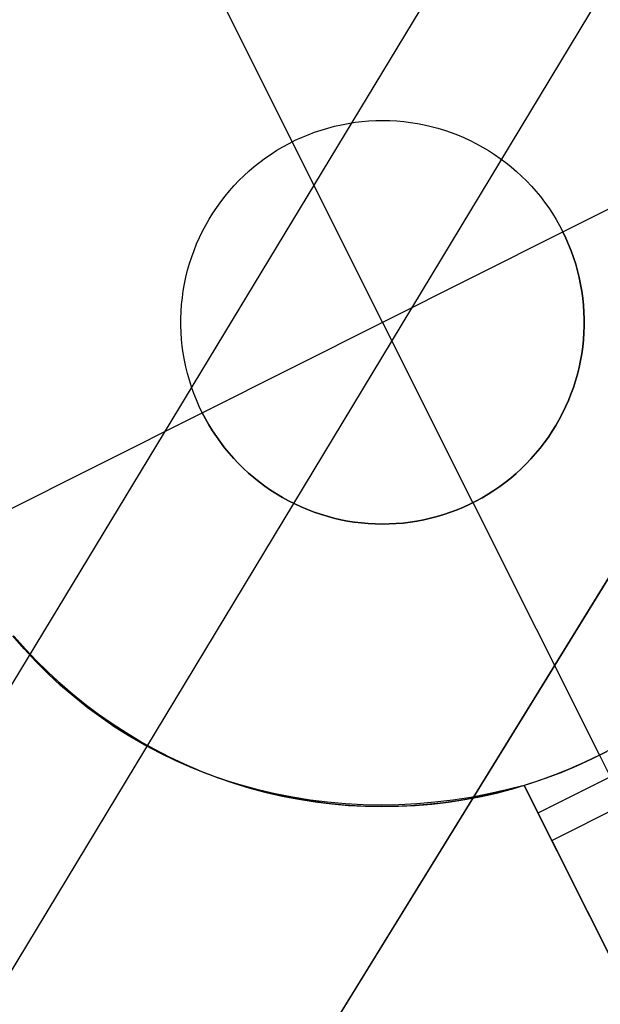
# Model space of a CAD drawing. Header units: millimetres. Extents: x 10871 to 12032, y -2698 to -1680.
# Tile 115 of 183: x 11384.52 to 11388.12, y -1983.95 to -1977.86. Entities that reach past the tile are written whole.
import ezdxf

# ---------------------------------------------------------------- set-up
doc = ezdxf.new("R2010")
doc.units = ezdxf.units.MM
doc.layers.add('1', color=7, linetype='Continuous')
doc.layers.add('color', color=7, linetype='Continuous')

msp = doc.modelspace()

# ---------------------------------------------------------------- linework, layer by layer
at = {"layer": '1', "color": 7, "true_color": 0xffffff}
for p, q in [((11403.1202, -1951.1714, 59.3348), (11342.3671, -2051.4946, 59.8789)), ((11403.8882, -1951.6177, 65.5738), (11343.2072, -2051.9903, 65.9534)), ((11405.7879, -1952.7218, 59.6725), (11344.2342, -2052.5963, 59.8936)), ((11344.2342, -2052.5963, 59.8936), (11405.7879, -1952.7218, 59.6725))]:
    msp.add_line(p, q, dxfattribs=at)
at = {"layer": 'color', "color": 254, "true_color": 0xcad1ee}
for p, q in [((11385.4229, -1977.0473, -15.9965), (11386.207, -1978.6118, -15.9965)), ((11387.8845, -1979.1692, -15.9965), (11389.4491, -1978.3852, -15.9965)), ((11386.5118, -1978.5056, -9.9965), (11386.5542, -1978.4976, -9.9965)), ((11386.5118, -1978.5056, -15.9965), (11386.5542, -1978.4976, -15.9965)), ((11386.5118, -1978.5056, -12.9965), (11386.5542, -1978.4976, -12.9965)), ((11386.5542, -1978.4976, -9.9965), (11386.5968, -1978.4909, -9.9965)), ((11386.5542, -1978.4976, -15.9965), (11386.5968, -1978.4909, -15.9965)), ((11386.5542, -1978.4976, -12.9965), (11386.5968, -1978.4909, -12.9965)), ((11386.5968, -1978.4909, -9.9965), (11386.6396, -1978.4858, -9.9965)), ((11386.5968, -1978.4909, -15.9965), (11386.6396, -1978.4858, -15.9965)), ((11386.5968, -1978.4909, -12.9965), (11386.6396, -1978.4858, -12.9965)), ((11386.6396, -1978.4858, -9.9965), (11386.6826, -1978.4821, -9.9965)), ((11386.6396, -1978.4858, -15.9965), (11386.6826, -1978.4821, -15.9965)), ((11386.6396, -1978.4858, -12.9965), (11386.6826, -1978.4821, -12.9965)), ((11386.6826, -1978.4821, -9.9965), (11386.7257, -1978.48, -9.9965)), ((11386.6826, -1978.4821, -15.9965), (11386.7257, -1978.48, -15.9965)), ((11386.6826, -1978.4821, -12.9965), (11386.7257, -1978.48, -12.9965)), ((11386.7257, -1978.48, -9.9965), (11386.7689, -1978.4793, -9.9965)), ((11386.7257, -1978.48, -15.9965), (11386.7689, -1978.4793, -15.9965)), ((11386.7257, -1978.48, -12.9965), (11386.7689, -1978.4793, -12.9965)), ((11386.7689, -1978.4793, -9.9965), (11386.812, -1978.4801, -9.9965)), ((11386.7689, -1978.4793, -15.9965), (11386.812, -1978.4801, -15.9965)), ((11386.7689, -1978.4793, -12.9965), (11386.812, -1978.4801, -12.9965)), ((11386.812, -1978.4801, -9.9965), (11386.8551, -1978.4824, -9.9965)), ((11386.812, -1978.4801, -15.9965), (11386.8551, -1978.4824, -15.9965)), ((11386.812, -1978.4801, -12.9965), (11386.8551, -1978.4824, -12.9965)), ((11386.8551, -1978.4824, -9.9965), (11386.8981, -1978.4862, -9.9965)), ((11386.8551, -1978.4824, -15.9965), (11386.8981, -1978.4862, -15.9965)), ((11386.8551, -1978.4824, -12.9965), (11386.8981, -1978.4862, -12.9965)), ((11386.8981, -1978.4862, -9.9965), (11386.9409, -1978.4915, -9.9965)), ((11386.8981, -1978.4862, -15.9965), (11386.9409, -1978.4915, -15.9965)), ((11386.8981, -1978.4862, -12.9965), (11386.9409, -1978.4915, -12.9965)), ((11386.9409, -1978.4915, -9.9965), (11386.9836, -1978.4982, -9.9965)), ((11386.9409, -1978.4915, -15.9965), (11386.9836, -1978.4982, -15.9965)), ((11386.9409, -1978.4915, -12.9965), (11386.9836, -1978.4982, -12.9965)), ((11386.9836, -1978.4982, -9.9965), (11387.0259, -1978.5064, -9.9965)), ((11386.9836, -1978.4982, -15.9965), (11387.0259, -1978.5064, -15.9965)), ((11386.9836, -1978.4982, -12.9965), (11387.0259, -1978.5064, -12.9965)), ((11386.3054, -1978.5677, -9.9965), (11386.3458, -1978.5524, -9.9965)), ((11386.3054, -1978.5677, -15.9965), (11386.3458, -1978.5524, -15.9965)), ((11386.3054, -1978.5677, -12.9965), (11386.3458, -1978.5524, -12.9965)), ((11386.3458, -1978.5524, -9.9965), (11386.3866, -1978.5386, -9.9965)), ((11386.3458, -1978.5524, -15.9965), (11386.3866, -1978.5386, -15.9965)), ((11386.3458, -1978.5524, -12.9965), (11386.3866, -1978.5386, -12.9965)), ((11386.3866, -1978.5386, -9.9965), (11386.428, -1978.5262, -9.9965)), ((11386.3866, -1978.5386, -15.9965), (11386.428, -1978.5262, -15.9965)), ((11386.3866, -1978.5386, -12.9965), (11386.428, -1978.5262, -12.9965)), ((11386.428, -1978.5262, -9.9965), (11386.4697, -1978.5152, -9.9965)), ((11386.428, -1978.5262, -15.9965), (11386.4697, -1978.5152, -15.9965)), ((11386.428, -1978.5262, -12.9965), (11386.4697, -1978.5152, -12.9965)), ((11386.4697, -1978.5152, -9.9965), (11386.5118, -1978.5056, -9.9965)), ((11386.4697, -1978.5152, -15.9965), (11386.5118, -1978.5056, -15.9965)), ((11386.4697, -1978.5152, -12.9965), (11386.5118, -1978.5056, -12.9965)), ((11387.0259, -1978.5064, -9.9965), (11387.068, -1978.5161, -9.9965)), ((11387.0259, -1978.5064, -15.9965), (11387.068, -1978.5161, -15.9965)), ((11387.0259, -1978.5064, -12.9965), (11387.068, -1978.5161, -12.9965)), ((11387.068, -1978.5161, -9.9965), (11387.1097, -1978.5272, -9.9965)), ((11387.068, -1978.5161, -15.9965), (11387.1097, -1978.5272, -15.9965)), ((11387.068, -1978.5161, -12.9965), (11387.1097, -1978.5272, -12.9965)), ((11387.1097, -1978.5272, -9.9965), (11387.151, -1978.5397, -9.9965)), ((11387.1097, -1978.5272, -15.9965), (11387.151, -1978.5397, -15.9965)), ((11387.1097, -1978.5272, -12.9965), (11387.151, -1978.5397, -12.9965)), ((11387.151, -1978.5397, -9.9965), (11387.1918, -1978.5537, -9.9965)), ((11387.151, -1978.5397, -15.9965), (11387.1918, -1978.5537, -15.9965)), ((11387.151, -1978.5397, -12.9965), (11387.1918, -1978.5537, -12.9965)), ((11387.1918, -1978.5537, -9.9965), (11387.2321, -1978.569, -9.9965)), ((11387.1918, -1978.5537, -15.9965), (11387.2321, -1978.569, -15.9965)), ((11387.1918, -1978.5537, -12.9965), (11387.2321, -1978.569, -12.9965)), ((11386.1499, -1978.6423, -9.9965), (11386.1878, -1978.6216, -9.9965)), ((11386.1499, -1978.6423, -15.9965), (11386.1878, -1978.6216, -15.9965)), ((11386.1499, -1978.6423, -12.9965), (11386.1878, -1978.6216, -12.9965)), ((11386.1878, -1978.6216, -9.9965), (11386.2263, -1978.6023, -9.9965)), ((11386.1878, -1978.6216, -15.9965), (11386.2263, -1978.6023, -15.9965)), ((11386.1878, -1978.6216, -12.9965), (11386.2263, -1978.6023, -12.9965)), ((11386.207, -1978.6118, -9.9965), (11386.207, -1978.6118, -15.9965)), ((11387.3271, -1980.8468, -9.9965), (11386.207, -1978.6118, -9.9965)), ((11386.2263, -1978.6023, -9.9965), (11386.2656, -1978.5843, -9.9965)), ((11386.2263, -1978.6023, -15.9965), (11386.2656, -1978.5843, -15.9965)), ((11386.2263, -1978.6023, -12.9965), (11386.2656, -1978.5843, -12.9965)), ((11386.2656, -1978.5843, -9.9965), (11386.3054, -1978.5677, -9.9965)), ((11386.2656, -1978.5843, -15.9965), (11386.3054, -1978.5677, -15.9965)), ((11386.2656, -1978.5843, -12.9965), (11386.3054, -1978.5677, -12.9965)), ((11387.2321, -1978.569, -9.9965), (11387.2719, -1978.5858, -9.9965)), ((11387.2321, -1978.569, -15.9965), (11387.2719, -1978.5858, -15.9965)), ((11387.2321, -1978.569, -12.9965), (11387.2719, -1978.5858, -12.9965)), ((11387.2719, -1978.5858, -9.9965), (11387.3111, -1978.6039, -9.9965)), ((11387.2719, -1978.5858, -15.9965), (11387.3111, -1978.6039, -15.9965)), ((11387.2719, -1978.5858, -12.9965), (11387.3111, -1978.6039, -12.9965)), ((11387.3111, -1978.6039, -9.9965), (11387.3496, -1978.6233, -9.9965)), ((11387.3111, -1978.6039, -15.9965), (11387.3496, -1978.6233, -15.9965)), ((11387.3111, -1978.6039, -12.9965), (11387.3496, -1978.6233, -12.9965)), ((11387.3496, -1978.6233, -9.9965), (11387.3874, -1978.6441, -9.9965)), ((11387.3496, -1978.6233, -15.9965), (11387.3874, -1978.6441, -15.9965)), ((11387.3496, -1978.6233, -12.9965), (11387.3874, -1978.6441, -12.9965)), ((11386.0764, -1978.6874, -9.9965), (11386.1127, -1978.6642, -9.9965)), ((11386.0764, -1978.6874, -15.9965), (11386.1127, -1978.6642, -15.9965)), ((11386.0764, -1978.6874, -12.9965), (11386.1127, -1978.6642, -12.9965)), ((11386.1127, -1978.6642, -9.9965), (11386.1499, -1978.6423, -9.9965)), ((11386.1127, -1978.6642, -15.9965), (11386.1499, -1978.6423, -15.9965)), ((11386.1127, -1978.6642, -12.9965), (11386.1499, -1978.6423, -12.9965)), ((11387.3874, -1978.6441, -9.9965), (11387.4245, -1978.6662, -9.9965)), ((11387.3874, -1978.6441, -15.9965), (11387.4245, -1978.6662, -15.9965)), ((11387.3874, -1978.6441, -12.9965), (11387.4245, -1978.6662, -12.9965)), ((11387.4245, -1978.6662, -9.9965), (11387.4608, -1978.6895, -9.9965)), ((11387.4245, -1978.6662, -15.9965), (11387.4608, -1978.6895, -15.9965)), ((11387.4245, -1978.6662, -12.9965), (11387.4608, -1978.6895, -12.9965)), ((11385.9723, -1978.7644, -9.9965), (11386.0061, -1978.7376, -9.9965)), ((11385.9723, -1978.7644, -15.9965), (11386.0061, -1978.7376, -15.9965)), ((11385.9723, -1978.7644, -12.9965), (11386.0061, -1978.7376, -12.9965)), ((11386.0061, -1978.7376, -9.9965), (11386.0408, -1978.7119, -9.9965)), ((11386.0061, -1978.7376, -15.9965), (11386.0408, -1978.7119, -15.9965)), ((11386.0061, -1978.7376, -12.9965), (11386.0408, -1978.7119, -12.9965)), ((11386.0408, -1978.7119, -9.9965), (11386.0764, -1978.6874, -9.9965)), ((11386.0408, -1978.7119, -15.9965), (11386.0764, -1978.6874, -15.9965)), ((11386.0408, -1978.7119, -12.9965), (11386.0764, -1978.6874, -12.9965)), ((11387.4608, -1978.6895, -9.9965), (11387.4963, -1978.7141, -9.9965)), ((11387.4608, -1978.6895, -15.9965), (11387.4963, -1978.7141, -15.9965)), ((11387.4608, -1978.6895, -12.9965), (11387.4963, -1978.7141, -12.9965)), ((11387.4963, -1978.7141, -9.9965), (11387.5309, -1978.7398, -9.9965)), ((11387.4963, -1978.7141, -15.9965), (11387.5309, -1978.7398, -15.9965)), ((11387.4963, -1978.7141, -12.9965), (11387.5309, -1978.7398, -12.9965)), ((11387.5309, -1978.7398, -9.9965), (11387.5646, -1978.7668, -9.9965)), ((11387.5309, -1978.7398, -15.9965), (11387.5646, -1978.7668, -15.9965)), ((11387.5309, -1978.7398, -12.9965), (11387.5646, -1978.7668, -12.9965)), ((11385.9077, -1978.8216, -9.9965), (11385.9395, -1978.7924, -9.9965)), ((11385.9077, -1978.8216, -15.9965), (11385.9395, -1978.7924, -15.9965)), ((11385.9077, -1978.8216, -12.9965), (11385.9395, -1978.7924, -12.9965)), ((11385.9395, -1978.7924, -9.9965), (11385.9723, -1978.7644, -9.9965)), ((11385.9395, -1978.7924, -15.9965), (11385.9723, -1978.7644, -15.9965)), ((11385.9395, -1978.7924, -12.9965), (11385.9723, -1978.7644, -12.9965)), ((11387.5646, -1978.7668, -9.9965), (11387.5973, -1978.7949, -9.9965)), ((11387.5646, -1978.7668, -15.9965), (11387.5973, -1978.7949, -15.9965)), ((11387.5646, -1978.7668, -12.9965), (11387.5973, -1978.7949, -12.9965)), ((11387.5973, -1978.7949, -9.9965), (11387.6291, -1978.8241, -9.9965)), ((11387.5973, -1978.7949, -15.9965), (11387.6291, -1978.8241, -15.9965)), ((11387.5973, -1978.7949, -12.9965), (11387.6291, -1978.8241, -12.9965)), ((11385.8471, -1978.883, -9.9965), (11385.8769, -1978.8518, -9.9965)), ((11385.8471, -1978.883, -15.9965), (11385.8769, -1978.8518, -15.9965)), ((11385.8471, -1978.883, -12.9965), (11385.8769, -1978.8518, -12.9965)), ((11385.8769, -1978.8518, -9.9965), (11385.9077, -1978.8216, -9.9965)), ((11385.8769, -1978.8518, -15.9965), (11385.9077, -1978.8216, -15.9965)), ((11385.8769, -1978.8518, -12.9965), (11385.9077, -1978.8216, -12.9965)), ((11387.6291, -1978.8241, -9.9965), (11387.6598, -1978.8544, -9.9965)), ((11387.6291, -1978.8241, -15.9965), (11387.6598, -1978.8544, -15.9965)), ((11387.6291, -1978.8241, -12.9965), (11387.6598, -1978.8544, -12.9965)), ((11387.6598, -1978.8544, -9.9965), (11387.6895, -1978.8857, -9.9965)), ((11387.6598, -1978.8544, -15.9965), (11387.6895, -1978.8857, -15.9965)), ((11387.6598, -1978.8544, -12.9965), (11387.6895, -1978.8857, -12.9965)), ((11385.7909, -1978.9485, -9.9965), (11385.8184, -1978.9153, -9.9965)), ((11385.7909, -1978.9485, -15.9965), (11385.8184, -1978.9153, -15.9965)), ((11385.7909, -1978.9485, -12.9965), (11385.8184, -1978.9153, -12.9965)), ((11385.8184, -1978.9153, -9.9965), (11385.8471, -1978.883, -9.9965)), ((11385.8184, -1978.9153, -15.9965), (11385.8471, -1978.883, -15.9965)), ((11385.8184, -1978.9153, -12.9965), (11385.8471, -1978.883, -12.9965)), ((11387.6895, -1978.8857, -9.9965), (11387.718, -1978.9181, -9.9965)), ((11387.6895, -1978.8857, -15.9965), (11387.718, -1978.9181, -15.9965)), ((11387.6895, -1978.8857, -12.9965), (11387.718, -1978.9181, -12.9965)), ((11387.718, -1978.9181, -9.9965), (11387.7455, -1978.9514, -9.9965)), ((11387.718, -1978.9181, -15.9965), (11387.7455, -1978.9514, -15.9965)), ((11387.718, -1978.9181, -12.9965), (11387.7455, -1978.9514, -12.9965)), ((11385.7394, -1979.0177, -9.9965), (11385.7645, -1978.9826, -9.9965)), ((11385.7394, -1979.0177, -15.9965), (11385.7645, -1978.9826, -15.9965)), ((11385.7394, -1979.0177, -12.9965), (11385.7645, -1978.9826, -12.9965)), ((11385.7645, -1978.9826, -9.9965), (11385.7909, -1978.9485, -9.9965)), ((11385.7645, -1978.9826, -15.9965), (11385.7909, -1978.9485, -15.9965)), ((11385.7645, -1978.9826, -12.9965), (11385.7909, -1978.9485, -12.9965)), ((11387.7455, -1978.9514, -9.9965), (11387.7717, -1978.9856, -9.9965)), ((11387.7455, -1978.9514, -15.9965), (11387.7717, -1978.9856, -15.9965)), ((11387.7455, -1978.9514, -12.9965), (11387.7717, -1978.9856, -12.9965)), ((11387.7717, -1978.9856, -9.9965), (11387.7968, -1979.0207, -9.9965)), ((11387.7717, -1978.9856, -15.9965), (11387.7968, -1979.0207, -15.9965)), ((11387.7717, -1978.9856, -12.9965), (11387.7968, -1979.0207, -12.9965)), ((11385.7154, -1979.0536, -9.9965), (11385.7394, -1979.0177, -9.9965)), ((11385.7154, -1979.0536, -15.9965), (11385.7394, -1979.0177, -15.9965)), ((11385.7154, -1979.0536, -12.9965), (11385.7394, -1979.0177, -12.9965)), ((11387.7968, -1979.0207, -9.9965), (11387.8207, -1979.0567, -9.9965)), ((11387.7968, -1979.0207, -15.9965), (11387.8207, -1979.0567, -15.9965)), ((11387.7968, -1979.0207, -12.9965), (11387.8207, -1979.0567, -12.9965)), ((11385.6713, -1979.1277, -9.9965), (11385.6927, -1979.0903, -9.9965)), ((11385.6713, -1979.1277, -15.9965), (11385.6927, -1979.0903, -15.9965)), ((11385.6713, -1979.1277, -12.9965), (11385.6927, -1979.0903, -12.9965)), ((11385.6927, -1979.0903, -9.9965), (11385.7154, -1979.0536, -9.9965)), ((11385.6927, -1979.0903, -15.9965), (11385.7154, -1979.0536, -15.9965)), ((11385.6927, -1979.0903, -12.9965), (11385.7154, -1979.0536, -12.9965)), ((11387.8207, -1979.0567, -9.9965), (11387.8432, -1979.0935, -9.9965)), ((11387.8207, -1979.0567, -15.9965), (11387.8432, -1979.0935, -15.9965)), ((11387.8207, -1979.0567, -12.9965), (11387.8432, -1979.0935, -12.9965)), ((11387.8432, -1979.0935, -9.9965), (11387.8645, -1979.131, -9.9965)), ((11387.8432, -1979.0935, -15.9965), (11387.8645, -1979.131, -15.9965)), ((11387.8432, -1979.0935, -12.9965), (11387.8645, -1979.131, -12.9965)), ((11385.6324, -1979.2048, -9.9965), (11385.6512, -1979.1659, -9.9965)), ((11385.6324, -1979.2048, -15.9965), (11385.6512, -1979.1659, -15.9965)), ((11385.6324, -1979.2048, -12.9965), (11385.6512, -1979.1659, -12.9965)), ((11385.6495, -1980.2894, -9.9965), (11387.8845, -1979.1692, -9.9965)), ((11385.6512, -1979.1659, -9.9965), (11385.6713, -1979.1277, -9.9965)), ((11385.6512, -1979.1659, -15.9965), (11385.6713, -1979.1277, -15.9965)), ((11385.6512, -1979.1659, -12.9965), (11385.6713, -1979.1277, -12.9965)), ((11387.8645, -1979.131, -9.9965), (11387.8845, -1979.1692, -9.9965)), ((11387.8645, -1979.131, -15.9965), (11387.8845, -1979.1692, -15.9965)), ((11387.8645, -1979.131, -12.9965), (11387.8845, -1979.1692, -12.9965)), ((11387.8845, -1979.1692, -9.9965), (11387.9032, -1979.2081, -9.9965)), ((11387.8845, -1979.1692, -15.9965), (11387.8845, -1979.1692, -9.9965)), ((11387.9032, -1979.2081, -15.9965), (11387.8845, -1979.1692, -15.9965)), ((11387.8845, -1979.1692, -12.9965), (11387.9032, -1979.2081, -12.9965)), ((11385.615, -1979.2443, -9.9965), (11385.6324, -1979.2048, -9.9965)), ((11385.615, -1979.2443, -15.9965), (11385.6324, -1979.2048, -15.9965)), ((11385.615, -1979.2443, -12.9965), (11385.6324, -1979.2048, -12.9965)), ((11387.9032, -1979.2081, -9.9965), (11387.9205, -1979.2477, -9.9965)), ((11387.9205, -1979.2477, -15.9965), (11387.9032, -1979.2081, -15.9965)), ((11387.9032, -1979.2081, -12.9965), (11387.9205, -1979.2477, -12.9965)), ((11385.5843, -1979.3249, -9.9965), (11385.5989, -1979.2843, -9.9965)), ((11385.5843, -1979.3249, -15.9965), (11385.5989, -1979.2843, -15.9965)), ((11385.5843, -1979.3249, -12.9965), (11385.5989, -1979.2843, -12.9965)), ((11385.5989, -1979.2843, -9.9965), (11385.615, -1979.2443, -9.9965)), ((11385.5989, -1979.2843, -15.9965), (11385.615, -1979.2443, -15.9965)), ((11385.5989, -1979.2843, -12.9965), (11385.615, -1979.2443, -12.9965)), ((11387.9205, -1979.2477, -9.9965), (11387.9365, -1979.2878, -9.9965)), ((11387.9365, -1979.2878, -15.9965), (11387.9205, -1979.2477, -15.9965)), ((11387.9205, -1979.2477, -12.9965), (11387.9365, -1979.2878, -12.9965)), ((11387.9365, -1979.2878, -9.9965), (11387.951, -1979.3284, -9.9965)), ((11387.951, -1979.3284, -15.9965), (11387.9365, -1979.2878, -15.9965)), ((11387.9365, -1979.2878, -12.9965), (11387.951, -1979.3284, -12.9965)), ((11385.571, -1979.366, -9.9965), (11385.5843, -1979.3249, -9.9965)), ((11385.571, -1979.366, -15.9965), (11385.5843, -1979.3249, -15.9965)), ((11385.571, -1979.366, -12.9965), (11385.5843, -1979.3249, -12.9965)), ((11387.951, -1979.3284, -9.9965), (11387.9641, -1979.3695, -9.9965)), ((11387.9641, -1979.3695, -15.9965), (11387.951, -1979.3284, -15.9965)), ((11387.951, -1979.3284, -12.9965), (11387.9641, -1979.3695, -12.9965)), ((11385.5488, -1979.4493, -9.9965), (11385.5592, -1979.4075, -9.9965)), ((11385.5488, -1979.4493, -15.9965), (11385.5592, -1979.4075, -15.9965)), ((11385.5488, -1979.4493, -12.9965), (11385.5592, -1979.4075, -12.9965)), ((11385.5592, -1979.4075, -9.9965), (11385.571, -1979.366, -9.9965)), ((11385.5592, -1979.4075, -15.9965), (11385.571, -1979.366, -15.9965)), ((11385.5592, -1979.4075, -12.9965), (11385.571, -1979.366, -12.9965)), ((11387.9641, -1979.3695, -9.9965), (11387.9758, -1979.411, -9.9965)), ((11387.9758, -1979.411, -15.9965), (11387.9641, -1979.3695, -15.9965)), ((11387.9641, -1979.3695, -12.9965), (11387.9758, -1979.411, -12.9965)), ((11387.9758, -1979.411, -9.9965), (11387.9861, -1979.4529, -9.9965)), ((11387.9861, -1979.4529, -15.9965), (11387.9758, -1979.411, -15.9965)), ((11387.9758, -1979.411, -12.9965), (11387.9861, -1979.4529, -12.9965)), ((11385.5398, -1979.4916, -9.9965), (11385.5488, -1979.4493, -9.9965)), ((11385.5398, -1979.4916, -15.9965), (11385.5488, -1979.4493, -15.9965)), ((11385.5398, -1979.4916, -12.9965), (11385.5488, -1979.4493, -12.9965)), ((11387.9861, -1979.4529, -9.9965), (11387.9949, -1979.4952, -9.9965)), ((11387.9949, -1979.4952, -15.9965), (11387.9861, -1979.4529, -15.9965)), ((11387.9861, -1979.4529, -12.9965), (11387.9949, -1979.4952, -12.9965)), ((11385.5264, -1979.5768, -9.9965), (11385.5324, -1979.5341, -9.9965)), ((11385.5264, -1979.5768, -15.9965), (11385.5324, -1979.5341, -15.9965)), ((11385.5264, -1979.5768, -12.9965), (11385.5324, -1979.5341, -12.9965)), ((11385.5324, -1979.5341, -9.9965), (11385.5398, -1979.4916, -9.9965)), ((11385.5324, -1979.5341, -15.9965), (11385.5398, -1979.4916, -15.9965)), ((11385.5324, -1979.5341, -12.9965), (11385.5398, -1979.4916, -12.9965)), ((11387.9949, -1979.4952, -9.9965), (11388.0023, -1979.5377, -9.9965)), ((11388.0023, -1979.5377, -15.9965), (11387.9949, -1979.4952, -15.9965)), ((11387.9949, -1979.4952, -12.9965), (11388.0023, -1979.5377, -12.9965)), ((11388.0023, -1979.5377, -9.9965), (11388.0081, -1979.5805, -9.9965)), ((11388.0081, -1979.5805, -15.9965), (11388.0023, -1979.5377, -15.9965)), ((11388.0023, -1979.5377, -12.9965), (11388.0081, -1979.5805, -12.9965)), ((11385.5218, -1979.6197, -9.9965), (11385.5264, -1979.5768, -9.9965)), ((11385.5218, -1979.6197, -15.9965), (11385.5264, -1979.5768, -15.9965)), ((11385.5218, -1979.6197, -12.9965), (11385.5264, -1979.5768, -12.9965)), ((11388.0081, -1979.5805, -9.9965), (11388.0125, -1979.6234, -9.9965)), ((11388.0125, -1979.6234, -15.9965), (11388.0081, -1979.5805, -15.9965)), ((11388.0081, -1979.5805, -12.9965), (11388.0125, -1979.6234, -12.9965)), ((11385.5188, -1979.6627, -9.9965), (11385.5218, -1979.6197, -9.9965)), ((11385.5188, -1979.6627, -15.9965), (11385.5218, -1979.6197, -15.9965)), ((11385.5188, -1979.6627, -12.9965), (11385.5218, -1979.6197, -12.9965)), ((11388.0125, -1979.6234, -9.9965), (11388.0154, -1979.6664, -9.9965)), ((11388.0154, -1979.6664, -15.9965), (11388.0125, -1979.6234, -15.9965)), ((11388.0125, -1979.6234, -12.9965), (11388.0154, -1979.6664, -12.9965)), ((11385.5172, -1979.749, -9.9965), (11385.5173, -1979.7059, -9.9965)), ((11385.5172, -1979.749, -15.9965), (11385.5173, -1979.7059, -15.9965)), ((11385.5172, -1979.749, -12.9965), (11385.5173, -1979.7059, -12.9965)), ((11385.5173, -1979.7059, -9.9965), (11385.5188, -1979.6627, -9.9965)), ((11385.5173, -1979.7059, -15.9965), (11385.5188, -1979.6627, -15.9965)), ((11385.5173, -1979.7059, -12.9965), (11385.5188, -1979.6627, -12.9965)), ((11388.0154, -1979.6664, -9.9965), (11388.0169, -1979.7096, -9.9965)), ((11388.0169, -1979.7096, -15.9965), (11388.0154, -1979.6664, -15.9965)), ((11388.0154, -1979.6664, -12.9965), (11388.0169, -1979.7096, -12.9965)), ((11388.0169, -1979.7096, -9.9965), (11388.0168, -1979.7527, -9.9965)), ((11388.0168, -1979.7527, -15.9965), (11388.0169, -1979.7096, -15.9965)), ((11388.0169, -1979.7096, -12.9965), (11388.0168, -1979.7527, -12.9965)), ((11385.5186, -1979.7921, -9.9965), (11385.5172, -1979.749, -9.9965)), ((11385.5186, -1979.7921, -15.9965), (11385.5172, -1979.749, -15.9965)), ((11385.5186, -1979.7921, -12.9965), (11385.5172, -1979.749, -12.9965)), ((11388.0168, -1979.7527, -9.9965), (11388.0153, -1979.7958, -9.9965)), ((11388.0153, -1979.7958, -15.9965), (11388.0168, -1979.7527, -15.9965)), ((11388.0168, -1979.7527, -12.9965), (11388.0153, -1979.7958, -12.9965)), ((11385.5215, -1979.8352, -9.9965), (11385.5186, -1979.7921, -9.9965)), ((11385.5215, -1979.8352, -15.9965), (11385.5186, -1979.7921, -15.9965)), ((11385.5215, -1979.8352, -12.9965), (11385.5186, -1979.7921, -12.9965)), ((11385.5259, -1979.8781, -9.9965), (11385.5215, -1979.8352, -9.9965)), ((11385.5259, -1979.8781, -15.9965), (11385.5215, -1979.8352, -15.9965)), ((11385.5259, -1979.8781, -12.9965), (11385.5215, -1979.8352, -12.9965)), ((11388.0122, -1979.8389, -9.9965), (11388.0077, -1979.8818, -9.9965)), ((11388.0077, -1979.8818, -15.9965), (11388.0122, -1979.8389, -15.9965)), ((11388.0122, -1979.8389, -12.9965), (11388.0077, -1979.8818, -12.9965)), ((11388.0153, -1979.7958, -9.9965), (11388.0122, -1979.8389, -9.9965)), ((11388.0122, -1979.8389, -15.9965), (11388.0153, -1979.7958, -15.9965)), ((11388.0153, -1979.7958, -12.9965), (11388.0122, -1979.8389, -12.9965)), ((11385.5318, -1979.9209, -9.9965), (11385.5259, -1979.8781, -9.9965)), ((11385.5318, -1979.9209, -15.9965), (11385.5259, -1979.8781, -15.9965)), ((11385.5318, -1979.9209, -12.9965), (11385.5259, -1979.8781, -12.9965)), ((11388.0077, -1979.8818, -9.9965), (11388.0017, -1979.9245, -9.9965)), ((11388.0017, -1979.9245, -15.9965), (11388.0077, -1979.8818, -15.9965)), ((11388.0077, -1979.8818, -12.9965), (11388.0017, -1979.9245, -12.9965)), ((11385.5391, -1979.9634, -9.9965), (11385.5318, -1979.9209, -9.9965)), ((11385.5391, -1979.9634, -15.9965), (11385.5318, -1979.9209, -15.9965)), ((11385.5391, -1979.9634, -12.9965), (11385.5318, -1979.9209, -12.9965)), ((11385.548, -1980.0056, -9.9965), (11385.5391, -1979.9634, -9.9965)), ((11385.548, -1980.0056, -15.9965), (11385.5391, -1979.9634, -15.9965)), ((11385.548, -1980.0056, -12.9965), (11385.5391, -1979.9634, -12.9965)), ((11387.9942, -1979.967, -9.9965), (11387.9853, -1980.0093, -9.9965)), ((11387.9853, -1980.0093, -15.9965), (11387.9942, -1979.967, -15.9965)), ((11387.9942, -1979.967, -12.9965), (11387.9853, -1980.0093, -12.9965)), ((11388.0017, -1979.9245, -9.9965), (11387.9942, -1979.967, -9.9965)), ((11387.9942, -1979.967, -15.9965), (11388.0017, -1979.9245, -15.9965)), ((11388.0017, -1979.9245, -12.9965), (11387.9942, -1979.967, -12.9965)), ((11385.5582, -1980.0476, -9.9965), (11385.548, -1980.0056, -9.9965)), ((11385.5582, -1980.0476, -15.9965), (11385.548, -1980.0056, -15.9965)), ((11385.5582, -1980.0476, -12.9965), (11385.548, -1980.0056, -12.9965)), ((11387.9853, -1980.0093, -9.9965), (11387.9749, -1980.0511, -9.9965)), ((11387.9749, -1980.0511, -15.9965), (11387.9853, -1980.0093, -15.9965)), ((11387.9853, -1980.0093, -12.9965), (11387.9749, -1980.0511, -12.9965)), ((11385.5699, -1980.0891, -9.9965), (11385.5582, -1980.0476, -9.9965)), ((11385.5699, -1980.0891, -15.9965), (11385.5582, -1980.0476, -15.9965)), ((11385.5699, -1980.0891, -12.9965), (11385.5582, -1980.0476, -12.9965)), ((11385.5831, -1980.1302, -9.9965), (11385.5699, -1980.0891, -9.9965)), ((11385.5831, -1980.1302, -15.9965), (11385.5699, -1980.0891, -15.9965)), ((11385.5831, -1980.1302, -12.9965), (11385.5699, -1980.0891, -12.9965)), ((11387.9749, -1980.0511, -9.9965), (11387.9631, -1980.0926, -9.9965)), ((11387.9631, -1980.0926, -15.9965), (11387.9749, -1980.0511, -15.9965)), ((11387.9749, -1980.0511, -12.9965), (11387.9631, -1980.0926, -12.9965)), ((11385.5976, -1980.1708, -9.9965), (11385.5831, -1980.1302, -9.9965)), ((11385.5976, -1980.1708, -15.9965), (11385.5831, -1980.1302, -15.9965)), ((11385.5976, -1980.1708, -12.9965), (11385.5831, -1980.1302, -12.9965)), ((11387.9498, -1980.1337, -9.9965), (11387.9351, -1980.1743, -9.9965)), ((11387.9351, -1980.1743, -15.9965), (11387.9498, -1980.1337, -15.9965)), ((11387.9498, -1980.1337, -12.9965), (11387.9351, -1980.1743, -12.9965)), ((11387.9631, -1980.0926, -9.9965), (11387.9498, -1980.1337, -9.9965)), ((11387.9498, -1980.1337, -15.9965), (11387.9631, -1980.0926, -15.9965)), ((11387.9631, -1980.0926, -12.9965), (11387.9498, -1980.1337, -12.9965)), ((11385.6135, -1980.2109, -9.9965), (11385.5976, -1980.1708, -9.9965)), ((11385.6135, -1980.2109, -15.9965), (11385.5976, -1980.1708, -15.9965)), ((11385.6135, -1980.2109, -12.9965), (11385.5976, -1980.1708, -12.9965)), ((11385.6309, -1980.2504, -9.9965), (11385.6135, -1980.2109, -9.9965)), ((11385.6309, -1980.2504, -15.9965), (11385.6135, -1980.2109, -15.9965)), ((11385.6309, -1980.2504, -12.9965), (11385.6135, -1980.2109, -12.9965)), ((11387.9351, -1980.1743, -9.9965), (11387.9191, -1980.2143, -9.9965)), ((11387.9191, -1980.2143, -15.9965), (11387.9351, -1980.1743, -15.9965)), ((11387.9351, -1980.1743, -12.9965), (11387.9191, -1980.2143, -12.9965)), ((11385.6495, -1980.2894, -9.9965), (11385.6309, -1980.2504, -9.9965)), ((11385.6495, -1980.2894, -15.9965), (11385.6309, -1980.2504, -15.9965)), ((11385.6495, -1980.2894, -12.9965), (11385.6309, -1980.2504, -12.9965)), ((11387.9017, -1980.2538, -9.9965), (11387.8829, -1980.2927, -9.9965)), ((11387.8829, -1980.2927, -15.9965), (11387.9017, -1980.2538, -15.9965)), ((11387.9017, -1980.2538, -12.9965), (11387.8829, -1980.2927, -12.9965)), ((11387.9191, -1980.2143, -9.9965), (11387.9017, -1980.2538, -9.9965)), ((11387.9017, -1980.2538, -15.9965), (11387.9191, -1980.2143, -15.9965)), ((11387.9191, -1980.2143, -12.9965), (11387.9017, -1980.2538, -12.9965)), ((11384.085, -1981.0734, -15.9965), (11385.6495, -1980.2894, -15.9965)), ((11385.6695, -1980.3276, -9.9965), (11385.6495, -1980.2894, -9.9965)), ((11385.6495, -1980.2894, -15.9965), (11385.6695, -1980.3276, -15.9965)), ((11385.6495, -1980.2894, -9.9965), (11385.6495, -1980.2894, -15.9965)), ((11385.6695, -1980.3276, -12.9965), (11385.6495, -1980.2894, -12.9965)), ((11385.6908, -1980.3651, -9.9965), (11385.6695, -1980.3276, -9.9965)), ((11385.6695, -1980.3276, -15.9965), (11385.6908, -1980.3651, -15.9965)), ((11385.6908, -1980.3651, -12.9965), (11385.6695, -1980.3276, -12.9965)), ((11387.8628, -1980.3308, -9.9965), (11387.8414, -1980.3683, -9.9965)), ((11387.8414, -1980.3683, -15.9965), (11387.8628, -1980.3308, -15.9965)), ((11387.8628, -1980.3308, -12.9965), (11387.8414, -1980.3683, -12.9965)), ((11387.8829, -1980.2927, -9.9965), (11387.8628, -1980.3308, -9.9965)), ((11387.8628, -1980.3308, -15.9965), (11387.8829, -1980.2927, -15.9965)), ((11387.8829, -1980.2927, -12.9965), (11387.8628, -1980.3308, -12.9965)), ((11385.7134, -1980.4019, -9.9965), (11385.6908, -1980.3651, -9.9965)), ((11385.6908, -1980.3651, -15.9965), (11385.7134, -1980.4019, -15.9965)), ((11385.7134, -1980.4019, -12.9965), (11385.6908, -1980.3651, -12.9965)), ((11387.8414, -1980.3683, -9.9965), (11387.8187, -1980.405, -9.9965)), ((11387.8187, -1980.405, -15.9965), (11387.8414, -1980.3683, -15.9965)), ((11387.8414, -1980.3683, -12.9965), (11387.8187, -1980.405, -12.9965)), ((11385.7373, -1980.4379, -9.9965), (11385.7134, -1980.4019, -9.9965)), ((11385.7134, -1980.4019, -15.9965), (11385.7373, -1980.4379, -15.9965)), ((11385.7373, -1980.4379, -12.9965), (11385.7134, -1980.4019, -12.9965)), ((11385.7623, -1980.473, -9.9965), (11385.7373, -1980.4379, -9.9965)), ((11385.7373, -1980.4379, -15.9965), (11385.7623, -1980.473, -15.9965)), ((11385.7623, -1980.473, -12.9965), (11385.7373, -1980.4379, -12.9965)), ((11387.7947, -1980.4409, -9.9965), (11387.7695, -1980.4759, -9.9965)), ((11387.7695, -1980.4759, -15.9965), (11387.7947, -1980.4409, -15.9965)), ((11387.7947, -1980.4409, -12.9965), (11387.7695, -1980.4759, -12.9965)), ((11387.8187, -1980.405, -9.9965), (11387.7947, -1980.4409, -9.9965)), ((11387.7947, -1980.4409, -15.9965), (11387.8187, -1980.405, -15.9965)), ((11387.8187, -1980.405, -12.9965), (11387.7947, -1980.4409, -12.9965)), ((11385.7886, -1980.5072, -9.9965), (11385.7623, -1980.473, -9.9965)), ((11385.7623, -1980.473, -15.9965), (11385.7886, -1980.5072, -15.9965)), ((11385.7886, -1980.5072, -12.9965), (11385.7623, -1980.473, -12.9965)), ((11385.816, -1980.5405, -9.9965), (11385.7886, -1980.5072, -9.9965)), ((11385.7886, -1980.5072, -15.9965), (11385.816, -1980.5405, -15.9965)), ((11385.816, -1980.5405, -12.9965), (11385.7886, -1980.5072, -12.9965)), ((11387.7432, -1980.5101, -9.9965), (11387.7156, -1980.5433, -9.9965)), ((11387.7156, -1980.5433, -15.9965), (11387.7432, -1980.5101, -15.9965)), ((11387.7432, -1980.5101, -12.9965), (11387.7156, -1980.5433, -12.9965)), ((11387.7695, -1980.4759, -9.9965), (11387.7432, -1980.5101, -9.9965)), ((11387.7432, -1980.5101, -15.9965), (11387.7695, -1980.4759, -15.9965)), ((11387.7695, -1980.4759, -12.9965), (11387.7432, -1980.5101, -12.9965)), ((11385.8446, -1980.5729, -9.9965), (11385.816, -1980.5405, -9.9965)), ((11385.816, -1980.5405, -15.9965), (11385.8446, -1980.5729, -15.9965)), ((11385.8446, -1980.5729, -12.9965), (11385.816, -1980.5405, -12.9965)), ((11385.8743, -1980.6042, -9.9965), (11385.8446, -1980.5729, -9.9965)), ((11385.8446, -1980.5729, -15.9965), (11385.8743, -1980.6042, -15.9965)), ((11385.8743, -1980.6042, -12.9965), (11385.8446, -1980.5729, -12.9965)), ((11387.687, -1980.5756, -9.9965), (11387.6572, -1980.6068, -9.9965)), ((11387.6572, -1980.6068, -15.9965), (11387.687, -1980.5756, -15.9965)), ((11387.687, -1980.5756, -12.9965), (11387.6572, -1980.6068, -12.9965)), ((11387.7156, -1980.5433, -9.9965), (11387.687, -1980.5756, -9.9965)), ((11387.687, -1980.5756, -15.9965), (11387.7156, -1980.5433, -15.9965)), ((11387.7156, -1980.5433, -12.9965), (11387.687, -1980.5756, -12.9965)), ((11385.905, -1980.6345, -9.9965), (11385.8743, -1980.6042, -9.9965)), ((11385.8743, -1980.6042, -15.9965), (11385.905, -1980.6345, -15.9965)), ((11385.905, -1980.6345, -12.9965), (11385.8743, -1980.6042, -12.9965)), ((11385.9367, -1980.6637, -9.9965), (11385.905, -1980.6345, -9.9965)), ((11385.905, -1980.6345, -15.9965), (11385.9367, -1980.6637, -15.9965)), ((11385.9367, -1980.6637, -12.9965), (11385.905, -1980.6345, -12.9965)), ((11387.6264, -1980.637, -9.9965), (11387.5945, -1980.6662, -9.9965)), ((11387.5945, -1980.6662, -15.9965), (11387.6264, -1980.637, -15.9965)), ((11387.6264, -1980.637, -12.9965), (11387.5945, -1980.6662, -12.9965)), ((11387.6572, -1980.6068, -9.9965), (11387.6264, -1980.637, -9.9965)), ((11387.6264, -1980.637, -15.9965), (11387.6572, -1980.6068, -15.9965)), ((11387.6572, -1980.6068, -12.9965), (11387.6264, -1980.637, -12.9965)), ((11385.9695, -1980.6918, -9.9965), (11385.9367, -1980.6637, -9.9965)), ((11385.9367, -1980.6637, -15.9965), (11385.9695, -1980.6918, -15.9965)), ((11385.9695, -1980.6918, -12.9965), (11385.9367, -1980.6637, -12.9965)), ((11386.0032, -1980.7188, -9.9965), (11385.9695, -1980.6918, -9.9965)), ((11385.9695, -1980.6918, -15.9965), (11386.0032, -1980.7188, -15.9965)), ((11386.0032, -1980.7188, -12.9965), (11385.9695, -1980.6918, -12.9965)), ((11387.5617, -1980.6942, -9.9965), (11387.5279, -1980.721, -9.9965)), ((11387.5279, -1980.721, -15.9965), (11387.5617, -1980.6942, -15.9965)), ((11387.5617, -1980.6942, -12.9965), (11387.5279, -1980.721, -12.9965)), ((11387.5945, -1980.6662, -9.9965), (11387.5617, -1980.6942, -9.9965)), ((11387.5617, -1980.6942, -15.9965), (11387.5945, -1980.6662, -15.9965)), ((11387.5945, -1980.6662, -12.9965), (11387.5617, -1980.6942, -12.9965)), ((11386.0378, -1980.7445, -9.9965), (11386.0032, -1980.7188, -9.9965)), ((11386.0032, -1980.7188, -15.9965), (11386.0378, -1980.7445, -15.9965)), ((11386.0378, -1980.7445, -12.9965), (11386.0032, -1980.7188, -12.9965)), ((11386.0733, -1980.7691, -9.9965), (11386.0378, -1980.7445, -9.9965)), ((11386.0378, -1980.7445, -15.9965), (11386.0733, -1980.7691, -15.9965)), ((11386.0733, -1980.7691, -12.9965), (11386.0378, -1980.7445, -12.9965)), ((11387.4933, -1980.7467, -9.9965), (11387.4577, -1980.7712, -9.9965)), ((11387.4577, -1980.7712, -15.9965), (11387.4933, -1980.7467, -15.9965)), ((11387.4933, -1980.7467, -12.9965), (11387.4577, -1980.7712, -12.9965)), ((11387.5279, -1980.721, -9.9965), (11387.4933, -1980.7467, -9.9965)), ((11387.4933, -1980.7467, -15.9965), (11387.5279, -1980.721, -15.9965)), ((11387.5279, -1980.721, -12.9965), (11387.4933, -1980.7467, -12.9965)), ((11386.1096, -1980.7924, -9.9965), (11386.0733, -1980.7691, -9.9965)), ((11386.0733, -1980.7691, -15.9965), (11386.1096, -1980.7924, -15.9965)), ((11386.1096, -1980.7924, -12.9965), (11386.0733, -1980.7691, -12.9965)), ((11386.1467, -1980.8145, -9.9965), (11386.1096, -1980.7924, -9.9965)), ((11386.1096, -1980.7924, -15.9965), (11386.1467, -1980.8145, -15.9965)), ((11386.1467, -1980.8145, -12.9965), (11386.1096, -1980.7924, -12.9965)), ((11386.1845, -1980.8353, -9.9965), (11386.1467, -1980.8145, -9.9965)), ((11386.1467, -1980.8145, -15.9965), (11386.1845, -1980.8353, -15.9965)), ((11386.1845, -1980.8353, -12.9965), (11386.1467, -1980.8145, -12.9965)), ((11387.3842, -1980.8163, -9.9965), (11387.3463, -1980.837, -9.9965)), ((11387.3463, -1980.837, -15.9965), (11387.3842, -1980.8163, -15.9965)), ((11387.3842, -1980.8163, -12.9965), (11387.3463, -1980.837, -12.9965)), ((11387.4213, -1980.7944, -9.9965), (11387.3842, -1980.8163, -9.9965)), ((11387.3842, -1980.8163, -15.9965), (11387.4213, -1980.7944, -15.9965)), ((11387.4213, -1980.7944, -12.9965), (11387.3842, -1980.8163, -12.9965)), ((11387.4577, -1980.7712, -9.9965), (11387.4213, -1980.7944, -9.9965)), ((11387.4213, -1980.7944, -15.9965), (11387.4577, -1980.7712, -15.9965)), ((11387.4577, -1980.7712, -12.9965), (11387.4213, -1980.7944, -12.9965)), ((11386.223, -1980.8547, -9.9965), (11386.1845, -1980.8353, -9.9965)), ((11386.1845, -1980.8353, -15.9965), (11386.223, -1980.8547, -15.9965)), ((11386.223, -1980.8547, -12.9965), (11386.1845, -1980.8353, -12.9965)), ((11386.2622, -1980.8728, -9.9965), (11386.223, -1980.8547, -9.9965)), ((11386.223, -1980.8547, -15.9965), (11386.2622, -1980.8728, -15.9965)), ((11386.2622, -1980.8728, -12.9965), (11386.223, -1980.8547, -12.9965)), ((11386.3019, -1980.8896, -9.9965), (11386.2622, -1980.8728, -9.9965)), ((11386.2622, -1980.8728, -15.9965), (11386.3019, -1980.8896, -15.9965)), ((11386.3019, -1980.8896, -12.9965), (11386.2622, -1980.8728, -12.9965)), ((11387.2685, -1980.8743, -9.9965), (11387.2287, -1980.8909, -9.9965)), ((11387.2287, -1980.8909, -15.9965), (11387.2685, -1980.8743, -15.9965)), ((11387.2685, -1980.8743, -12.9965), (11387.2287, -1980.8909, -12.9965)), ((11387.3077, -1980.8563, -9.9965), (11387.2685, -1980.8743, -9.9965)), ((11387.2685, -1980.8743, -15.9965), (11387.3077, -1980.8563, -15.9965)), ((11387.3077, -1980.8563, -12.9965), (11387.2685, -1980.8743, -12.9965)), ((11387.3463, -1980.837, -9.9965), (11387.3077, -1980.8563, -9.9965)), ((11387.3077, -1980.8563, -15.9965), (11387.3463, -1980.837, -15.9965)), ((11387.3463, -1980.837, -12.9965), (11387.3077, -1980.8563, -12.9965)), ((11387.3271, -1980.8468, -9.9965), (11387.3271, -1980.8468, -15.9965)), ((11387.3271, -1980.8468, -15.9965), (11388.1112, -1982.4113, -15.9965)), ((11386.3423, -1980.9049, -9.9965), (11386.3019, -1980.8896, -9.9965)), ((11386.3019, -1980.8896, -15.9965), (11386.3423, -1980.9049, -15.9965)), ((11386.3423, -1980.9049, -12.9965), (11386.3019, -1980.8896, -12.9965)), ((11386.3831, -1980.9189, -9.9965), (11386.3423, -1980.9049, -9.9965)), ((11386.3423, -1980.9049, -15.9965), (11386.3831, -1980.9189, -15.9965)), ((11386.3831, -1980.9189, -12.9965), (11386.3423, -1980.9049, -12.9965)), ((11386.4244, -1980.9314, -9.9965), (11386.3831, -1980.9189, -9.9965)), ((11386.3831, -1980.9189, -15.9965), (11386.4244, -1980.9314, -15.9965)), ((11386.4244, -1980.9314, -12.9965), (11386.3831, -1980.9189, -12.9965)), ((11386.4661, -1980.9425, -9.9965), (11386.4244, -1980.9314, -9.9965)), ((11386.4244, -1980.9314, -15.9965), (11386.4661, -1980.9425, -15.9965)), ((11386.4661, -1980.9425, -12.9965), (11386.4244, -1980.9314, -12.9965)), ((11386.5081, -1980.9522, -9.9965), (11386.4661, -1980.9425, -9.9965)), ((11386.4661, -1980.9425, -15.9965), (11386.5081, -1980.9522, -15.9965)), ((11386.5081, -1980.9522, -12.9965), (11386.4661, -1980.9425, -12.9965)), ((11387.1061, -1980.9324, -9.9965), (11387.0644, -1980.9434, -9.9965)), ((11387.0644, -1980.9434, -15.9965), (11387.1061, -1980.9324, -15.9965)), ((11387.1061, -1980.9324, -12.9965), (11387.0644, -1980.9434, -12.9965)), ((11387.1474, -1980.92, -9.9965), (11387.1061, -1980.9324, -9.9965)), ((11387.1061, -1980.9324, -15.9965), (11387.1474, -1980.92, -15.9965)), ((11387.1474, -1980.92, -12.9965), (11387.1061, -1980.9324, -12.9965)), ((11387.1883, -1980.9062, -9.9965), (11387.1474, -1980.92, -9.9965)), ((11387.1474, -1980.92, -15.9965), (11387.1883, -1980.9062, -15.9965)), ((11387.1883, -1980.9062, -12.9965), (11387.1474, -1980.92, -12.9965)), ((11387.2287, -1980.8909, -9.9965), (11387.1883, -1980.9062, -9.9965)), ((11387.1883, -1980.9062, -15.9965), (11387.2287, -1980.8909, -15.9965)), ((11387.2287, -1980.8909, -12.9965), (11387.1883, -1980.9062, -12.9965)), ((11386.5505, -1980.9604, -9.9965), (11386.5081, -1980.9522, -9.9965)), ((11386.5081, -1980.9522, -15.9965), (11386.5505, -1980.9604, -15.9965)), ((11386.5505, -1980.9604, -12.9965), (11386.5081, -1980.9522, -12.9965)), ((11386.5931, -1980.9671, -9.9965), (11386.5505, -1980.9604, -9.9965)), ((11386.5505, -1980.9604, -15.9965), (11386.5931, -1980.9671, -15.9965)), ((11386.5931, -1980.9671, -12.9965), (11386.5505, -1980.9604, -12.9965)), ((11386.636, -1980.9724, -9.9965), (11386.5931, -1980.9671, -9.9965)), ((11386.5931, -1980.9671, -15.9965), (11386.636, -1980.9724, -15.9965)), ((11386.636, -1980.9724, -12.9965), (11386.5931, -1980.9671, -12.9965)), ((11386.6789, -1980.9762, -9.9965), (11386.636, -1980.9724, -9.9965)), ((11386.636, -1980.9724, -15.9965), (11386.6789, -1980.9762, -15.9965)), ((11386.6789, -1980.9762, -12.9965), (11386.636, -1980.9724, -12.9965)), ((11386.722, -1980.9785, -9.9965), (11386.6789, -1980.9762, -9.9965)), ((11386.6789, -1980.9762, -15.9965), (11386.722, -1980.9785, -15.9965)), ((11386.722, -1980.9785, -12.9965), (11386.6789, -1980.9762, -12.9965)), ((11386.7652, -1980.9793, -9.9965), (11386.722, -1980.9785, -9.9965)), ((11386.722, -1980.9785, -15.9965), (11386.7652, -1980.9793, -15.9965)), ((11386.7652, -1980.9793, -12.9965), (11386.722, -1980.9785, -12.9965)), ((11386.8083, -1980.9786, -9.9965), (11386.7652, -1980.9793, -9.9965)), ((11386.7652, -1980.9793, -15.9965), (11386.8083, -1980.9786, -15.9965)), ((11386.8083, -1980.9786, -12.9965), (11386.7652, -1980.9793, -12.9965)), ((11386.8514, -1980.9764, -9.9965), (11386.8083, -1980.9786, -9.9965)), ((11386.8083, -1980.9786, -15.9965), (11386.8514, -1980.9764, -15.9965)), ((11386.8514, -1980.9764, -12.9965), (11386.8083, -1980.9786, -12.9965)), ((11386.8944, -1980.9728, -9.9965), (11386.8514, -1980.9764, -9.9965)), ((11386.8514, -1980.9764, -15.9965), (11386.8944, -1980.9728, -15.9965)), ((11386.8944, -1980.9728, -12.9965), (11386.8514, -1980.9764, -12.9965)), ((11386.9373, -1980.9676, -9.9965), (11386.8944, -1980.9728, -9.9965)), ((11386.8944, -1980.9728, -15.9965), (11386.9373, -1980.9676, -15.9965)), ((11386.9373, -1980.9676, -12.9965), (11386.8944, -1980.9728, -12.9965)), ((11386.9799, -1980.961, -9.9965), (11386.9373, -1980.9676, -9.9965)), ((11386.9373, -1980.9676, -15.9965), (11386.9799, -1980.961, -15.9965)), ((11386.9799, -1980.961, -12.9965), (11386.9373, -1980.9676, -12.9965)), ((11387.0223, -1980.953, -9.9965), (11386.9799, -1980.961, -9.9965)), ((11386.9799, -1980.961, -15.9965), (11387.0223, -1980.953, -15.9965)), ((11387.0223, -1980.953, -12.9965), (11386.9799, -1980.961, -12.9965)), ((11387.0644, -1980.9434, -9.9965), (11387.0223, -1980.953, -9.9965)), ((11387.0223, -1980.953, -15.9965), (11387.0644, -1980.9434, -15.9965)), ((11387.0644, -1980.9434, -12.9965), (11387.0223, -1980.953, -12.9965)), ((11384.5459, -1981.7522, 3.64), (11384.4763, -1981.6713, 3.5945)), ((11384.5484, -1981.7486, -5.5126), (11384.4806, -1981.6715, -5.5126)), ((11384.4846, -1981.6762, -15.9965), (11384.5532, -1981.7538, -15.9965)), ((11384.6184, -1981.8305, 3.6855), (11384.5459, -1981.7522, 3.64)), ((11384.6188, -1981.8234, -5.5126), (11384.5484, -1981.7486, -5.5126)), ((11384.5532, -1981.7538, -15.9965), (11384.6244, -1981.8291, -15.9965)), ((11384.6937, -1981.906, 3.731), (11384.6184, -1981.8305, 3.6855)), ((11384.6917, -1981.8956, -5.5126), (11384.6188, -1981.8234, -5.5126)), ((11384.6244, -1981.8291, -15.9965), (11384.6981, -1981.9018, -15.9965)), ((11384.7671, -1981.9654, -5.5126), (11384.6917, -1981.8956, -5.5126)), ((11384.7719, -1981.9786, 3.7765), (11384.6937, -1981.906, 3.731)), ((11384.6981, -1981.9018, -15.9965), (11384.7743, -1981.9719, -15.9965)), ((11384.8448, -1982.0325, -5.5126), (11384.7671, -1981.9654, -5.5126)), ((11384.8528, -1982.0482, 3.8219), (11384.7719, -1981.9786, 3.7765)), ((11384.7743, -1981.9719, -15.9965), (11384.8529, -1982.0393, -15.9965)), ((11384.9247, -1982.097, -5.5126), (11384.8448, -1982.0325, -5.5126)), ((11384.8529, -1982.0393, -15.9965), (11384.9338, -1982.104, -15.9965)), ((11384.9363, -1982.1148, 3.8672), (11384.8528, -1982.0482, 3.8219)), ((11385.0068, -1982.1586, -5.5126), (11384.9247, -1982.097, -5.5126)), ((11384.9338, -1982.104, -15.9965), (11385.0169, -1982.1659, -15.9965)), ((11385.0223, -1982.1783, 3.9123), (11384.9363, -1982.1148, 3.8672)), ((11385.091, -1982.2174, -5.5126), (11385.0068, -1982.1586, -5.5126)), ((11385.0169, -1982.1659, -15.9965), (11385.102, -1982.2248, -15.9965)), ((11385.1107, -1982.2385, 3.9572), (11385.0223, -1982.1783, 3.9123)), ((11385.1771, -1982.2733, -5.5126), (11385.091, -1982.2174, -5.5126)), ((11385.102, -1982.2248, -15.9965), (11385.1891, -1982.2808, -15.9965)), ((11385.2013, -1982.2955, 4.0017), (11385.1107, -1982.2385, 3.9572)), ((11385.2651, -1982.3263, -5.5126), (11385.1771, -1982.2733, -5.5126)), ((11385.1891, -1982.2808, -15.9965), (11385.2781, -1982.3338, -15.9965)), ((11385.2942, -1982.3491, 4.0459), (11385.2013, -1982.2955, 4.0017)), ((11385.3549, -1982.3761, -5.5126), (11385.2651, -1982.3263, -5.5126)), ((11385.2781, -1982.3338, -15.9965), (11385.3689, -1982.3836, -15.9965)), ((11387.7309, -1982.7685, -7.9965), (11388.6249, -1982.3204, -7.9965)), ((11385.3892, -1982.3993, 4.0897), (11385.2942, -1982.3491, 4.0459)), ((11385.4463, -1982.4229, -5.5126), (11385.3549, -1982.3761, -5.5126)), ((11385.3689, -1982.3836, -15.9965), (11385.4614, -1982.4303, -15.9965)), ((11385.4861, -1982.4461, 4.133), (11385.3892, -1982.3993, 4.0897)), ((11388.0647, -1982.4341, -15.9965), (11388.1573, -1982.3877, -15.9965)), ((11388.2002, -1982.3648, -7.9965), (11388.1112, -1982.4113, -7.9965)), ((11385.5392, -1982.4665, -5.5126), (11385.4463, -1982.4229, -5.5126)), ((11385.4614, -1982.4303, -15.9965), (11385.5554, -1982.4737, -15.9965)), ((11385.5848, -1982.4893, 4.1758), (11385.4861, -1982.4461, 4.133)), ((11385.6336, -1982.5069, -5.5126), (11385.5392, -1982.4665, -5.5126)), ((11388.0206, -1982.4548, -7.9965), (11387.9287, -1982.4953, -7.9965)), ((11387.9705, -1982.4773, -15.9965), (11388.0647, -1982.4341, -15.9965)), ((11388.1112, -1982.4113, -7.9965), (11388.0206, -1982.4548, -7.9965)), ((11388.1112, -1982.4113, -7.9965), (11388.1112, -1982.4113, -15.9965)), ((11388.1112, -1982.4113, -7.9965), (11388.2634, -1982.7151, -7.9965)), ((11385.5554, -1982.4737, -15.9965), (11385.6508, -1982.5139, -15.9965)), ((11385.6853, -1982.5289, 4.2181), (11385.5848, -1982.4893, 4.1758)), ((11385.7293, -1982.5441, -5.5126), (11385.6336, -1982.5069, -5.5126)), ((11385.6508, -1982.5139, -15.9965), (11385.7476, -1982.5508, -15.9965)), ((11387.7781, -1982.5538, -15.9965), (11387.875, -1982.5172, -15.9965)), ((11387.8164, -1982.9391, -7.9965), (11388.7104, -1982.491, -7.9965)), ((11387.9287, -1982.4953, -7.9965), (11387.8354, -1982.5326, -7.9965)), ((11387.875, -1982.5172, -15.9965), (11387.9705, -1982.4773, -15.9965)), ((11385.7874, -1982.5649, 4.2597), (11385.6853, -1982.5289, 4.2181)), ((11385.8263, -1982.578, -5.5126), (11385.7293, -1982.5441, -5.5126)), ((11385.7476, -1982.5508, -15.9965), (11385.8456, -1982.5843, -15.9965)), ((11385.891, -1982.5972, 4.3007), (11385.7874, -1982.5649, 4.2597)), ((11385.9243, -1982.6085, -5.5126), (11385.8263, -1982.578, -5.5126)), ((11385.8456, -1982.5843, -15.9965), (11385.9447, -1982.6144, -15.9965)), ((11387.5808, -1982.6168, -15.9965), (11387.68, -1982.587, -15.9965)), ((11387.7409, -1982.5668, -7.9965), (11387.6454, -1982.5978, -7.9965)), ((11387.68, -1982.587, -15.9965), (11387.7781, -1982.5538, -15.9965)), ((11387.8354, -1982.5326, -7.9965), (11387.7409, -1982.5668, -7.9965)), ((11385.9959, -1982.6259, 4.341), (11385.891, -1982.5972, 4.3007)), ((11386.0233, -1982.6356, -5.5126), (11385.9243, -1982.6085, -5.5126)), ((11385.9447, -1982.6144, -15.9965), (11386.0448, -1982.6411, -15.9965)), ((11386.1021, -1982.6508, 4.3805), (11385.9959, -1982.6259, 4.341)), ((11386.1232, -1982.6594, -5.5126), (11386.0233, -1982.6356, -5.5126)), ((11386.0448, -1982.6411, -15.9965), (11386.1457, -1982.6642, -15.9965)), ((11387.3797, -1982.6661, -15.9965), (11387.4807, -1982.6432, -15.9965)), ((11387.5356, -1982.6264, 4.8049), (11387.4253, -1982.6512, 4.7792)), ((11387.5467, -1982.6262, -5.5126), (11387.4471, -1982.6512, -5.5126)), ((11387.4807, -1982.6432, -15.9965), (11387.5808, -1982.6168, -15.9965)), ((11387.6454, -1982.5978, 4.8294), (11387.5356, -1982.6264, 4.8049)), ((11387.6454, -1982.5978, -5.5126), (11387.5467, -1982.6262, -5.5126)), ((11391.6966, -1990.6814, 8.4756), (11387.6454, -1982.5978, 4.8294)), ((11387.6454, -1982.5978, -7.9965), (11387.6454, -1982.5978, 4.8294)), ((11387.6454, -1982.5978, -7.9965), (11387.8164, -1982.9391, -7.9965)), ((11389.9469, -1987.1902, 0.2396), (11387.6454, -1982.5978, 0.2396)), ((11386.2094, -1982.6719, 4.4192), (11386.1021, -1982.6508, 4.3805)), ((11386.2239, -1982.6797, -5.5126), (11386.1232, -1982.6594, -5.5126)), ((11386.1457, -1982.6642, -15.9965), (11386.2474, -1982.6839, -15.9965)), ((11386.3176, -1982.6892, 4.457), (11386.2094, -1982.6719, 4.4192)), ((11386.3251, -1982.6966, -5.5126), (11386.2239, -1982.6797, -5.5126)), ((11386.2474, -1982.6839, -15.9965), (11386.3497, -1982.7001, -15.9965)), ((11386.4268, -1982.7027, 4.494), (11386.3176, -1982.6892, 4.457)), ((11386.4269, -1982.71, -5.5126), (11386.3251, -1982.6966, -5.5126)), ((11386.3497, -1982.7001, -15.9965), (11386.4525, -1982.7128, -15.9965)), ((11386.5366, -1982.7124, 4.53), (11386.4268, -1982.7027, 4.494)), ((11386.5291, -1982.7198, -5.5126), (11386.4269, -1982.71, -5.5126)), ((11387.0919, -1982.7029, 4.6944), (11386.9805, -1982.7125, 4.6638)), ((11387.144, -1982.7055, -5.5126), (11387.0419, -1982.7167, -5.5126)), ((11387.0728, -1982.7137, -15.9965), (11387.1756, -1982.7013, -15.9965)), ((11387.2033, -1982.6895, 4.7239), (11387.0919, -1982.7029, 4.6944)), ((11387.2456, -1982.6909, -5.5126), (11387.144, -1982.7055, -5.5126)), ((11387.1756, -1982.7013, -15.9965), (11387.2779, -1982.6855, -15.9965)), ((11387.3145, -1982.6722, 4.7522), (11387.2033, -1982.6895, 4.7239)), ((11387.3467, -1982.6728, -5.5126), (11387.2456, -1982.6909, -5.5126)), ((11387.2779, -1982.6855, -15.9965), (11387.3797, -1982.6661, -15.9965)), ((11387.4253, -1982.6512, 4.7792), (11387.3145, -1982.6722, 4.7522)), ((11387.4471, -1982.6512, -5.5126), (11387.3467, -1982.6728, -5.5126)), ((11386.4525, -1982.7128, -15.9965), (11386.5556, -1982.7218, -15.9965)), ((11386.6316, -1982.7262, -5.5126), (11386.5291, -1982.7198, -5.5126)), ((11386.647, -1982.7182, 4.565), (11386.5366, -1982.7124, 4.53)), ((11386.5556, -1982.7218, -15.9965), (11386.659, -1982.7274, -15.9965)), ((11386.7343, -1982.7291, -5.5126), (11386.6316, -1982.7262, -5.5126)), ((11386.7579, -1982.7201, 4.599), (11386.647, -1982.7182, 4.565)), ((11386.659, -1982.7274, -15.9965), (11386.7626, -1982.7293, -15.9965)), ((11386.8369, -1982.7285, -5.5126), (11386.7343, -1982.7291, -5.5126)), ((11386.8691, -1982.7182, 4.6319), (11386.7579, -1982.7201, 4.599)), ((11386.7626, -1982.7293, -15.9965), (11386.8661, -1982.7277, -15.9965)), ((11386.9395, -1982.7243, -5.5126), (11386.8369, -1982.7285, -5.5126)), ((11386.8661, -1982.7277, -15.9965), (11386.9696, -1982.7224, -15.9965)), ((11386.9805, -1982.7125, 4.6638), (11386.8691, -1982.7182, 4.6319)), ((11387.0419, -1982.7167, -5.5126), (11386.9395, -1982.7243, -5.5126)), ((11386.9696, -1982.7224, -15.9965), (11387.0728, -1982.7137, -15.9965)), ((11387.8164, -1982.9391, -7.9965), (11391.6966, -1990.6814, 7.0035))]:
    msp.add_line(p, q, dxfattribs=at)

doc.saveas('drawing.dxf')
